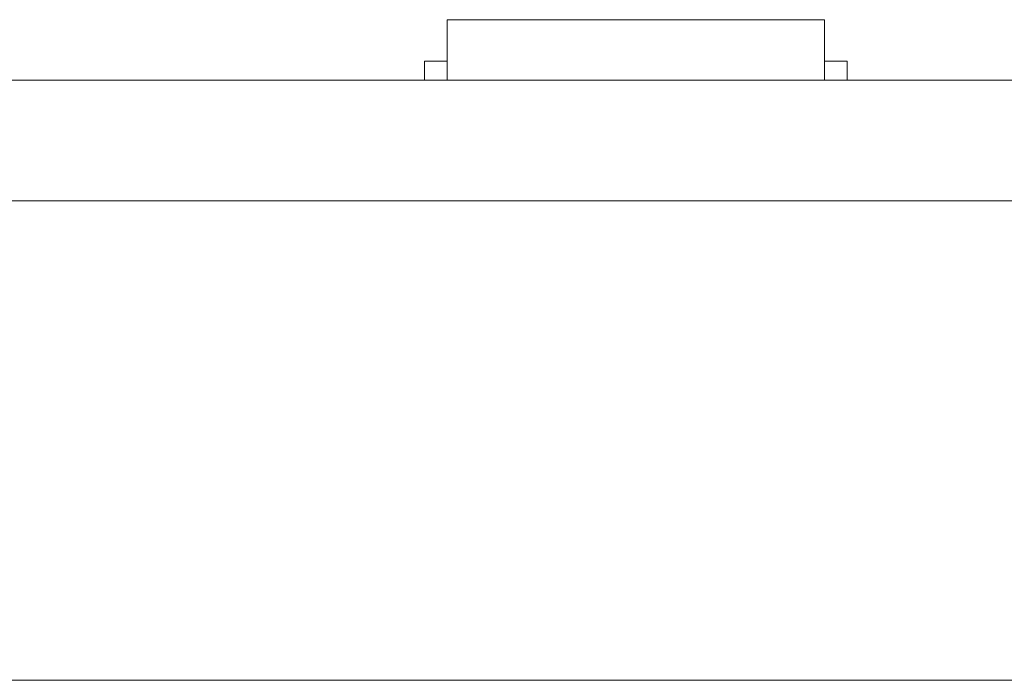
# Model space of a CAD drawing. Header units: inches. Extents: x -30 to 641, y 180 to 601.
# Tile 157 of 234: x 359.25 to 372.29, y 434.52 to 443.27. Entities that reach past the tile are written whole.
import ezdxf

# ---------------------------------------------------------------- set-up
doc = ezdxf.new("R2010")
doc.units = ezdxf.units.IN
doc.header["$MEASUREMENT"] = 0
doc.layers.add('1', color=7, linetype='Continuous')

# ---------------------------------------------------------------- blocks, each defined once
blk = doc.blocks.new('block 13')
at = {"layer": '1', "color": 8, "lineweight": 18, "true_color": 0x808080}
blk.add_lwpolyline([(-18.129, 434.524), (554.57, 434.524)], dxfattribs=at)
blk = doc.blocks.new('block 2067')
at = {"layer": '1', "color": 155, "lineweight": 18, "true_color": 0x4c7299}
blk.add_lwpolyline([(404.953, 442.474), (284.728, 442.474)], dxfattribs=at)
blk = doc.blocks.new('block 2126')
at = {"layer": '1', "color": 155, "lineweight": 18, "true_color": 0x4c7299}
blk.add_lwpolyline([(364.906, 443.274), (369.906, 443.274)], dxfattribs=at)
blk = doc.blocks.new('block 2127')
at = {"layer": '1', "color": 155, "lineweight": 18, "true_color": 0x4c7299}
blk.add_lwpolyline([(370.206, 442.724), (369.906, 442.724)], dxfattribs=at)
blk = doc.blocks.new('block 2128')
at = {"layer": '1', "color": 155, "lineweight": 18, "true_color": 0x4c7299}
blk.add_lwpolyline([(364.606, 442.724), (364.906, 442.724)], dxfattribs=at)
blk = doc.blocks.new('block 2311')
at = {"layer": '1', "color": 155, "lineweight": 18, "true_color": 0x4c7299}
blk.add_lwpolyline([(404.953, 440.874), (284.728, 440.874)], dxfattribs=at)
blk = doc.blocks.new('block 2363')
at = {"layer": '1', "color": 155, "lineweight": 18, "true_color": 0x4c7299}
blk.add_lwpolyline([(369.906, 443.274), (369.906, 442.474)], dxfattribs=at)
blk = doc.blocks.new('block 2364')
at = {"layer": '1', "color": 155, "lineweight": 18, "true_color": 0x4c7299}
blk.add_lwpolyline([(364.906, 443.274), (364.906, 442.474)], dxfattribs=at)
blk = doc.blocks.new('block 2365')
at = {"layer": '1', "color": 155, "lineweight": 18, "true_color": 0x4c7299}
blk.add_lwpolyline([(364.606, 442.724), (364.606, 442.474)], dxfattribs=at)
blk = doc.blocks.new('block 2366')
at = {"layer": '1', "color": 155, "lineweight": 18, "true_color": 0x4c7299}
blk.add_lwpolyline([(370.206, 442.724), (370.206, 442.474)], dxfattribs=at)
blk = doc.blocks.new('block 2487')
at = {"layer": '1', "color": 18, "lineweight": 13, "true_color": 0x4c0000}
blk.add_lwpolyline([(404.953, 442.474), (284.728, 442.474)], dxfattribs=at)
blk = doc.blocks.new('block 2495')
at = {"layer": '1', "color": 18, "lineweight": 13, "true_color": 0x4c0000}
blk.add_lwpolyline([(369.989, 442.474), (366.929, 442.474)], dxfattribs=at)
blk = doc.blocks.new('block 2518')
at = {"layer": '1', "color": 18, "lineweight": 13, "true_color": 0x4c0000}
blk.add_lwpolyline([(404.953, 442.474), (284.728, 442.474)], dxfattribs=at)
blk = doc.blocks.new('block 2563')
at = {"layer": '1', "color": 18, "lineweight": 13, "true_color": 0x4c0000}
blk.add_lwpolyline([(284.728, 442.474), (393.615, 442.474)], dxfattribs=at)
blk = doc.blocks.new('block 2574')
at = {"layer": '1', "color": 18, "lineweight": 13, "true_color": 0x4c0000}
blk.add_lwpolyline([(369.989, 442.474), (366.929, 442.474)], dxfattribs=at)
blk = doc.blocks.new('block 2575')
at = {"layer": '1', "color": 18, "lineweight": 13, "true_color": 0x4c0000}
blk.add_lwpolyline([(363.929, 442.474), (364.329, 442.474)], dxfattribs=at)
blk = doc.blocks.new('block 2616')
at = {"layer": '1', "color": 18, "lineweight": 13, "true_color": 0x4c0000}
blk.add_lwpolyline([(284.728, 442.474), (393.615, 442.474)], dxfattribs=at)
blk = doc.blocks.new('block 2724')
at = {"layer": '1', "color": 18, "lineweight": 13, "true_color": 0x4c0000}
blk.add_lwpolyline([(369.989, 442.474), (366.929, 442.474)], dxfattribs=at)
blk = doc.blocks.new('block 2726')
at = {"layer": '1', "color": 18, "lineweight": 13, "true_color": 0x4c0000}
blk.add_lwpolyline([(369.989, 442.474), (366.929, 442.474)], dxfattribs=at)
blk = doc.blocks.new('block 2735')
at = {"layer": '1', "color": 18, "lineweight": 13, "true_color": 0x4c0000}
blk.add_lwpolyline([(363.929, 442.474), (364.329, 442.474)], dxfattribs=at)
blk = doc.blocks.new('block 7551')
at = {"layer": '1', "color": 18, "lineweight": 13, "true_color": 0x4c0000}
for points in [[(292.04, 442.474), (329.444, 442.474), (366.849, 442.474), (385.551, 442.474), (390.227, 442.474), (392.565, 442.474), (393.78, 442.474), (397.75, 442.474), (398.763, 442.474), (401.101, 442.474), (475.91, 442.474), (513.314, 442.474), (522.666, 442.474), (527.341, 442.474)], [(523.263, 442.474), (522.332, 442.474), (520.136, 442.474), (517.062, 442.474), (498.359, 442.474), (423.55, 442.474), (414.199, 442.474), (409.523, 442.474), (408.687, 442.474), (406.394, 442.474), (403.321, 442.474), (398.645, 442.474), (389.294, 442.474), (351.889, 442.474), (314.485, 442.474), (295.782, 442.474)]]:
    blk.add_lwpolyline(points, dxfattribs=at)
blk = doc.blocks.new('block 7648')
at = {"layer": '1', "color": 18, "lineweight": 13, "true_color": 0x4c0000}
blk.add_open_spline([(362.739, 442.474), (362.743, 442.474), (362.749, 442.474), (362.749, 442.474), (362.749, 442.474), (362.758, 442.474), (362.758, 442.474), (362.758, 442.474), (362.768, 442.474), (362.768, 442.474), (362.768, 442.474), (362.781, 442.474), (362.781, 442.474), (362.781, 442.474), (362.796, 442.474), (362.796, 442.474), (362.796, 442.474), (362.813, 442.474), (362.813, 442.474), (362.813, 442.474), (362.831, 442.474), (362.831, 442.474), (362.831, 442.474), (362.85, 442.474), (362.85, 442.474), (362.85, 442.474), (362.871, 442.474), (362.871, 442.474), (362.871, 442.474), (362.892, 442.474), (362.892, 442.474), (362.892, 442.474), (362.915, 442.474), (362.915, 442.474), (362.915, 442.474), (362.939, 442.474), (362.939, 442.474), (362.939, 442.474), (362.989, 442.474), (362.989, 442.474), (362.989, 442.474), (363.039, 442.474), (363.039, 442.474), (363.039, 442.474), (363.063, 442.474), (363.063, 442.474), (363.063, 442.474), (363.085, 442.474), (363.085, 442.474), (363.085, 442.474), (363.107, 442.474), (363.107, 442.474), (363.107, 442.474), (363.127, 442.474), (363.127, 442.474), (363.127, 442.474), (363.147, 442.474), (363.147, 442.474), (363.147, 442.474), (363.165, 442.474), (363.165, 442.474), (363.165, 442.474), (363.182, 442.474), (363.182, 442.474), (363.182, 442.474), (363.197, 442.474), (363.197, 442.474), (363.197, 442.474), (363.21, 442.474), (363.21, 442.474), (363.21, 442.474), (363.22, 442.474), (363.22, 442.474), (363.22, 442.474), (363.228, 442.474), (363.228, 442.474), (363.228, 442.474), (363.234, 442.474), (363.234, 442.474), (363.234, 442.474), (363.228, 442.474), (363.228, 442.474), (363.228, 442.474), (363.22, 442.474), (363.22, 442.474), (363.22, 442.474), (363.21, 442.474), (363.21, 442.474), (363.21, 442.474), (363.197, 442.474), (363.197, 442.474), (363.197, 442.474), (363.182, 442.474), (363.182, 442.474), (363.182, 442.474), (363.165, 442.474), (363.165, 442.474), (363.165, 442.474), (363.147, 442.474), (363.147, 442.474), (363.147, 442.474), (363.127, 442.474), (363.127, 442.474), (363.127, 442.474), (363.107, 442.474), (363.107, 442.474), (363.107, 442.474), (363.085, 442.474), (363.085, 442.474), (363.085, 442.474), (363.063, 442.474), (363.063, 442.474), (363.063, 442.474), (363.039, 442.474), (363.039, 442.474), (363.039, 442.474), (362.989, 442.474), (362.989, 442.474), (362.989, 442.474), (362.939, 442.474), (362.939, 442.474), (362.939, 442.474), (362.915, 442.474), (362.915, 442.474), (362.915, 442.474), (362.892, 442.474), (362.892, 442.474), (362.892, 442.474), (362.871, 442.474), (362.871, 442.474), (362.871, 442.474), (362.85, 442.474), (362.85, 442.474), (362.85, 442.474), (362.831, 442.474), (362.831, 442.474), (362.831, 442.474), (362.813, 442.474), (362.813, 442.474), (362.813, 442.474), (362.796, 442.474), (362.796, 442.474), (362.796, 442.474), (362.781, 442.474), (362.781, 442.474), (362.781, 442.474), (362.768, 442.474), (362.768, 442.474), (362.768, 442.474), (362.758, 442.474), (362.758, 442.474), (362.758, 442.474), (362.749, 442.474), (362.749, 442.474), (362.749, 442.474), (362.743, 442.474), (362.743, 442.474)], degree=3, knots=[0, 0, 0, 0, 1, 1, 1, 2, 2, 2, 3, 3, 3, 4, 4, 4, 5, 5, 5, 6, 6, 6, 7, 7, 7, 8, 8, 8, 9, 9, 9, 10, 10, 10, 11, 11, 11, 12, 12, 12, 13, 13, 13, 14, 14, 14, 15, 15, 15, 16, 16, 16, 17, 17, 17, 18, 18, 18, 19, 19, 19, 20, 20, 20, 21, 21, 21, 22, 22, 22, 23, 23, 23, 24, 24, 24, 25, 25, 25, 26, 26, 26, 27, 27, 27, 28, 28, 28, 29, 29, 29, 30, 30, 30, 31, 31, 31, 32, 32, 32, 33, 33, 33, 34, 34, 34, 35, 35, 35, 36, 36, 36, 37, 37, 37, 38, 38, 38, 39, 39, 39, 40, 40, 40, 41, 41, 41, 42, 42, 42, 43, 43, 43, 44, 44, 44, 45, 45, 45, 46, 46, 46, 47, 47, 47, 48, 48, 48, 49, 49, 49, 50, 50, 50, 51, 51, 51, 52, 52, 52, 52], dxfattribs=at)
blk = doc.blocks.new('block 7649')
at = {"layer": '1', "color": 18, "lineweight": 13, "true_color": 0x4c0000}
blk.add_open_spline([(371.539, 442.474), (371.543, 442.474), (371.549, 442.474), (371.549, 442.474), (371.549, 442.474), (371.558, 442.474), (371.558, 442.474), (371.558, 442.474), (371.568, 442.474), (371.568, 442.474), (371.568, 442.474), (371.581, 442.474), (371.581, 442.474), (371.581, 442.474), (371.596, 442.474), (371.596, 442.474), (371.596, 442.474), (371.613, 442.474), (371.613, 442.474), (371.613, 442.474), (371.631, 442.474), (371.631, 442.474), (371.631, 442.474), (371.65, 442.474), (371.65, 442.474), (371.65, 442.474), (371.671, 442.474), (371.671, 442.474), (371.671, 442.474), (371.692, 442.474), (371.692, 442.474), (371.692, 442.474), (371.715, 442.474), (371.715, 442.474), (371.715, 442.474), (371.739, 442.474), (371.739, 442.474), (371.739, 442.474), (371.789, 442.474), (371.789, 442.474), (371.789, 442.474), (371.839, 442.474), (371.839, 442.474), (371.839, 442.474), (371.863, 442.474), (371.863, 442.474), (371.863, 442.474), (371.885, 442.474), (371.885, 442.474), (371.885, 442.474), (371.907, 442.474), (371.907, 442.474), (371.907, 442.474), (371.927, 442.474), (371.927, 442.474), (371.927, 442.474), (371.947, 442.474), (371.947, 442.474), (371.947, 442.474), (371.965, 442.474), (371.965, 442.474), (371.965, 442.474), (371.982, 442.474), (371.982, 442.474), (371.982, 442.474), (371.997, 442.474), (371.997, 442.474), (371.997, 442.474), (372.01, 442.474), (372.01, 442.474), (372.01, 442.474), (372.02, 442.474), (372.02, 442.474), (372.02, 442.474), (372.028, 442.474), (372.028, 442.474), (372.028, 442.474), (372.034, 442.474), (372.034, 442.474), (372.034, 442.474), (372.028, 442.474), (372.028, 442.474), (372.028, 442.474), (372.02, 442.474), (372.02, 442.474), (372.02, 442.474), (372.01, 442.474), (372.01, 442.474), (372.01, 442.474), (371.997, 442.474), (371.997, 442.474), (371.997, 442.474), (371.982, 442.474), (371.982, 442.474), (371.982, 442.474), (371.965, 442.474), (371.965, 442.474), (371.965, 442.474), (371.947, 442.474), (371.947, 442.474), (371.947, 442.474), (371.927, 442.474), (371.927, 442.474), (371.927, 442.474), (371.907, 442.474), (371.907, 442.474), (371.907, 442.474), (371.885, 442.474), (371.885, 442.474), (371.885, 442.474), (371.863, 442.474), (371.863, 442.474), (371.863, 442.474), (371.839, 442.474), (371.839, 442.474), (371.839, 442.474), (371.789, 442.474), (371.789, 442.474), (371.789, 442.474), (371.739, 442.474), (371.739, 442.474), (371.739, 442.474), (371.715, 442.474), (371.715, 442.474), (371.715, 442.474), (371.692, 442.474), (371.692, 442.474), (371.692, 442.474), (371.671, 442.474), (371.671, 442.474), (371.671, 442.474), (371.65, 442.474), (371.65, 442.474), (371.65, 442.474), (371.631, 442.474), (371.631, 442.474), (371.631, 442.474), (371.613, 442.474), (371.613, 442.474), (371.613, 442.474), (371.596, 442.474), (371.596, 442.474), (371.596, 442.474), (371.581, 442.474), (371.581, 442.474), (371.581, 442.474), (371.568, 442.474), (371.568, 442.474), (371.568, 442.474), (371.558, 442.474), (371.558, 442.474), (371.558, 442.474), (371.549, 442.474), (371.549, 442.474), (371.549, 442.474), (371.543, 442.474), (371.543, 442.474)], degree=3, knots=[0, 0, 0, 0, 1, 1, 1, 2, 2, 2, 3, 3, 3, 4, 4, 4, 5, 5, 5, 6, 6, 6, 7, 7, 7, 8, 8, 8, 9, 9, 9, 10, 10, 10, 11, 11, 11, 12, 12, 12, 13, 13, 13, 14, 14, 14, 15, 15, 15, 16, 16, 16, 17, 17, 17, 18, 18, 18, 19, 19, 19, 20, 20, 20, 21, 21, 21, 22, 22, 22, 23, 23, 23, 24, 24, 24, 25, 25, 25, 26, 26, 26, 27, 27, 27, 28, 28, 28, 29, 29, 29, 30, 30, 30, 31, 31, 31, 32, 32, 32, 33, 33, 33, 34, 34, 34, 35, 35, 35, 36, 36, 36, 37, 37, 37, 38, 38, 38, 39, 39, 39, 40, 40, 40, 41, 41, 41, 42, 42, 42, 43, 43, 43, 44, 44, 44, 45, 45, 45, 46, 46, 46, 47, 47, 47, 48, 48, 48, 49, 49, 49, 50, 50, 50, 51, 51, 51, 52, 52, 52, 52], dxfattribs=at)
blk = doc.blocks.new('block 7650')
at = {"layer": '1', "color": 18, "lineweight": 13, "true_color": 0x4c0000}
blk.add_open_spline([(370.289, 442.474), (370.112, 442.474), (369.935, 442.474), (369.759, 442.474), (369.723, 442.474), (369.687, 442.474), (369.651, 442.474), (368.744, 442.474), (367.836, 442.474), (366.929, 442.474), (366.832, 442.474), (366.735, 442.474), (366.639, 442.474), (366.735, 442.474), (366.832, 442.474), (366.929, 442.474), (367.836, 442.474), (368.744, 442.474), (369.651, 442.474), (369.687, 442.474), (369.723, 442.474), (369.759, 442.474), (369.935, 442.474), (370.112, 442.474), (370.289, 442.474), (370.089, 442.474), (369.889, 442.474), (369.689, 442.474), (369.889, 442.474), (370.089, 442.474), (370.289, 442.474)], degree=3, knots=[0, 0, 0, 0, 1, 1, 1, 2, 2, 2, 3, 3, 3, 4, 4, 4, 5, 5, 5, 6, 6, 6, 7, 7, 7, 8, 8, 8, 9, 9, 9, 10, 10, 10, 10], dxfattribs=at)
blk = doc.blocks.new('block 7651')
at = {"layer": '1', "color": 18, "lineweight": 13, "true_color": 0x4c0000}
blk.add_open_spline([(370.289, 442.474), (370.112, 442.474), (369.935, 442.474), (369.759, 442.474), (369.723, 442.474), (369.687, 442.474), (369.651, 442.474), (368.744, 442.474), (367.836, 442.474), (366.929, 442.474), (366.832, 442.474), (366.735, 442.474), (366.639, 442.474), (366.735, 442.474), (366.832, 442.474), (366.929, 442.474), (367.836, 442.474), (368.744, 442.474), (369.651, 442.474), (369.687, 442.474), (369.723, 442.474), (369.759, 442.474), (369.935, 442.474), (370.112, 442.474), (370.289, 442.474), (370.089, 442.474), (369.889, 442.474), (369.689, 442.474), (369.889, 442.474), (370.089, 442.474), (370.289, 442.474)], degree=3, knots=[0, 0, 0, 0, 1, 1, 1, 2, 2, 2, 3, 3, 3, 4, 4, 4, 5, 5, 5, 6, 6, 6, 7, 7, 7, 8, 8, 8, 9, 9, 9, 10, 10, 10, 10], dxfattribs=at)
blk = doc.blocks.new('block 7652')
at = {"layer": '1', "color": 18, "lineweight": 13, "true_color": 0x4c0000}
blk.add_open_spline([(365.849, 442.474), (365.946, 442.474), (366.042, 442.474), (366.139, 442.474), (366.042, 442.474), (365.946, 442.474), (365.849, 442.474), (365.608, 442.474), (365.367, 442.474), (365.126, 442.474), (365.091, 442.474), (365.055, 442.474), (365.019, 442.474), (364.842, 442.474), (364.666, 442.474), (364.489, 442.474), (364.689, 442.474), (364.889, 442.474), (365.089, 442.474), (364.889, 442.474), (364.689, 442.474), (364.489, 442.474), (364.666, 442.474), (364.842, 442.474), (365.019, 442.474), (365.055, 442.474), (365.091, 442.474), (365.126, 442.474), (365.367, 442.474), (365.608, 442.474), (365.849, 442.474)], degree=3, knots=[0, 0, 0, 0, 1, 1, 1, 2, 2, 2, 3, 3, 3, 4, 4, 4, 5, 5, 5, 6, 6, 6, 7, 7, 7, 8, 8, 8, 9, 9, 9, 10, 10, 10, 10], dxfattribs=at)
blk = doc.blocks.new('block 7653')
at = {"layer": '1', "color": 18, "lineweight": 13, "true_color": 0x4c0000}
blk.add_open_spline([(365.849, 442.474), (365.946, 442.474), (366.042, 442.474), (366.139, 442.474), (366.042, 442.474), (365.946, 442.474), (365.849, 442.474), (365.608, 442.474), (365.367, 442.474), (365.126, 442.474), (365.091, 442.474), (365.055, 442.474), (365.019, 442.474), (364.842, 442.474), (364.666, 442.474), (364.489, 442.474), (364.689, 442.474), (364.889, 442.474), (365.089, 442.474), (364.889, 442.474), (364.689, 442.474), (364.489, 442.474), (364.666, 442.474), (364.842, 442.474), (365.019, 442.474), (365.055, 442.474), (365.091, 442.474), (365.126, 442.474), (365.367, 442.474), (365.608, 442.474), (365.849, 442.474)], degree=3, knots=[0, 0, 0, 0, 1, 1, 1, 2, 2, 2, 3, 3, 3, 4, 4, 4, 5, 5, 5, 6, 6, 6, 7, 7, 7, 8, 8, 8, 9, 9, 9, 10, 10, 10, 10], dxfattribs=at)
blk = doc.blocks.new('block 7787')
at = {"layer": '1', "color": 252, "lineweight": 13, "true_color": 0x848484}
blk.add_open_spline([(359.872, 442.474), (359.877, 442.474), (359.883, 442.474), (359.883, 442.474), (359.883, 442.474), (359.891, 442.474), (359.891, 442.474), (359.891, 442.474), (359.901, 442.474), (359.901, 442.474), (359.901, 442.474), (359.914, 442.474), (359.914, 442.474), (359.914, 442.474), (359.929, 442.474), (359.929, 442.474), (359.929, 442.474), (359.946, 442.474), (359.946, 442.474), (359.946, 442.474), (359.964, 442.474), (359.964, 442.474), (359.964, 442.474), (359.984, 442.474), (359.984, 442.474), (359.984, 442.474), (360.004, 442.474), (360.004, 442.474), (360.004, 442.474), (360.026, 442.474), (360.026, 442.474), (360.026, 442.474), (360.048, 442.474), (360.048, 442.474), (360.048, 442.474), (360.072, 442.474), (360.072, 442.474), (360.072, 442.474), (360.122, 442.474), (360.122, 442.474), (360.122, 442.474), (360.172, 442.474), (360.172, 442.474), (360.172, 442.474), (360.196, 442.474), (360.196, 442.474), (360.196, 442.474), (360.219, 442.474), (360.219, 442.474), (360.219, 442.474), (360.24, 442.474), (360.24, 442.474), (360.24, 442.474), (360.261, 442.474), (360.261, 442.474), (360.261, 442.474), (360.28, 442.474), (360.28, 442.474), (360.28, 442.474), (360.298, 442.474), (360.298, 442.474), (360.298, 442.474), (360.315, 442.474), (360.315, 442.474), (360.315, 442.474), (360.33, 442.474), (360.33, 442.474), (360.33, 442.474), (360.343, 442.474), (360.343, 442.474), (360.343, 442.474), (360.353, 442.474), (360.353, 442.474), (360.353, 442.474), (360.362, 442.474), (360.362, 442.474), (360.362, 442.474), (360.368, 442.474), (360.368, 442.474), (360.368, 442.474), (360.362, 442.474), (360.362, 442.474), (360.362, 442.474), (360.353, 442.474), (360.353, 442.474), (360.353, 442.474), (360.343, 442.474), (360.343, 442.474), (360.343, 442.474), (360.33, 442.474), (360.33, 442.474), (360.33, 442.474), (360.315, 442.474), (360.315, 442.474), (360.315, 442.474), (360.298, 442.474), (360.298, 442.474), (360.298, 442.474), (360.28, 442.474), (360.28, 442.474), (360.28, 442.474), (360.261, 442.474), (360.261, 442.474), (360.261, 442.474), (360.24, 442.474), (360.24, 442.474), (360.24, 442.474), (360.219, 442.474), (360.219, 442.474), (360.219, 442.474), (360.196, 442.474), (360.196, 442.474), (360.196, 442.474), (360.172, 442.474), (360.172, 442.474), (360.172, 442.474), (360.122, 442.474), (360.122, 442.474), (360.122, 442.474), (360.072, 442.474), (360.072, 442.474), (360.072, 442.474), (360.048, 442.474), (360.048, 442.474), (360.048, 442.474), (360.026, 442.474), (360.026, 442.474), (360.026, 442.474), (360.004, 442.474), (360.004, 442.474), (360.004, 442.474), (359.984, 442.474), (359.984, 442.474), (359.984, 442.474), (359.964, 442.474), (359.964, 442.474), (359.964, 442.474), (359.946, 442.474), (359.946, 442.474), (359.946, 442.474), (359.929, 442.474), (359.929, 442.474), (359.929, 442.474), (359.914, 442.474), (359.914, 442.474), (359.914, 442.474), (359.901, 442.474), (359.901, 442.474), (359.901, 442.474), (359.891, 442.474), (359.891, 442.474), (359.891, 442.474), (359.883, 442.474), (359.883, 442.474), (359.883, 442.474), (359.877, 442.474), (359.877, 442.474)], degree=3, knots=[0, 0, 0, 0, 1, 1, 1, 2, 2, 2, 3, 3, 3, 4, 4, 4, 5, 5, 5, 6, 6, 6, 7, 7, 7, 8, 8, 8, 9, 9, 9, 10, 10, 10, 11, 11, 11, 12, 12, 12, 13, 13, 13, 14, 14, 14, 15, 15, 15, 16, 16, 16, 17, 17, 17, 18, 18, 18, 19, 19, 19, 20, 20, 20, 21, 21, 21, 22, 22, 22, 23, 23, 23, 24, 24, 24, 25, 25, 25, 26, 26, 26, 27, 27, 27, 28, 28, 28, 29, 29, 29, 30, 30, 30, 31, 31, 31, 32, 32, 32, 33, 33, 33, 34, 34, 34, 35, 35, 35, 36, 36, 36, 37, 37, 37, 38, 38, 38, 39, 39, 39, 40, 40, 40, 41, 41, 41, 42, 42, 42, 43, 43, 43, 44, 44, 44, 45, 45, 45, 46, 46, 46, 47, 47, 47, 48, 48, 48, 49, 49, 49, 50, 50, 50, 51, 51, 51, 52, 52, 52, 52], dxfattribs=at)
blk = doc.blocks.new('block 8135')
at = {"layer": '1', "color": 18, "lineweight": 13, "true_color": 0x4c0000}
blk.add_open_spline([(365.849, 442.474), (365.946, 442.474), (366.042, 442.474), (366.139, 442.474), (366.042, 442.474), (365.946, 442.474), (365.849, 442.474), (365.608, 442.474), (365.367, 442.474), (365.126, 442.474), (365.091, 442.474), (365.055, 442.474), (365.019, 442.474), (364.842, 442.474), (364.666, 442.474), (364.489, 442.474), (364.689, 442.474), (364.889, 442.474), (365.089, 442.474), (364.889, 442.474), (364.689, 442.474), (364.489, 442.474), (364.666, 442.474), (364.842, 442.474), (365.019, 442.474), (365.055, 442.474), (365.091, 442.474), (365.126, 442.474), (365.367, 442.474), (365.608, 442.474), (365.849, 442.474)], degree=3, knots=[0, 0, 0, 0, 1, 1, 1, 2, 2, 2, 3, 3, 3, 4, 4, 4, 5, 5, 5, 6, 6, 6, 7, 7, 7, 8, 8, 8, 9, 9, 9, 10, 10, 10, 10], dxfattribs=at)
blk = doc.blocks.new('block 8139')
at = {"layer": '1', "color": 18, "lineweight": 13, "true_color": 0x4c0000}
blk.add_open_spline([(362.739, 442.474), (362.743, 442.474), (362.749, 442.474), (362.749, 442.474), (362.749, 442.474), (362.758, 442.474), (362.758, 442.474), (362.758, 442.474), (362.768, 442.474), (362.768, 442.474), (362.768, 442.474), (362.781, 442.474), (362.781, 442.474), (362.781, 442.474), (362.796, 442.474), (362.796, 442.474), (362.796, 442.474), (362.813, 442.474), (362.813, 442.474), (362.813, 442.474), (362.831, 442.474), (362.831, 442.474), (362.831, 442.474), (362.85, 442.474), (362.85, 442.474), (362.85, 442.474), (362.871, 442.474), (362.871, 442.474), (362.871, 442.474), (362.892, 442.474), (362.892, 442.474), (362.892, 442.474), (362.915, 442.474), (362.915, 442.474), (362.915, 442.474), (362.939, 442.474), (362.939, 442.474), (362.939, 442.474), (362.989, 442.474), (362.989, 442.474), (362.989, 442.474), (363.039, 442.474), (363.039, 442.474), (363.039, 442.474), (363.063, 442.474), (363.063, 442.474), (363.063, 442.474), (363.085, 442.474), (363.085, 442.474), (363.085, 442.474), (363.107, 442.474), (363.107, 442.474), (363.107, 442.474), (363.127, 442.474), (363.127, 442.474), (363.127, 442.474), (363.147, 442.474), (363.147, 442.474), (363.147, 442.474), (363.165, 442.474), (363.165, 442.474), (363.165, 442.474), (363.182, 442.474), (363.182, 442.474), (363.182, 442.474), (363.197, 442.474), (363.197, 442.474), (363.197, 442.474), (363.21, 442.474), (363.21, 442.474), (363.21, 442.474), (363.22, 442.474), (363.22, 442.474), (363.22, 442.474), (363.228, 442.474), (363.228, 442.474), (363.228, 442.474), (363.234, 442.474), (363.234, 442.474), (363.234, 442.474), (363.228, 442.474), (363.228, 442.474), (363.228, 442.474), (363.22, 442.474), (363.22, 442.474), (363.22, 442.474), (363.21, 442.474), (363.21, 442.474), (363.21, 442.474), (363.197, 442.474), (363.197, 442.474), (363.197, 442.474), (363.182, 442.474), (363.182, 442.474), (363.182, 442.474), (363.165, 442.474), (363.165, 442.474), (363.165, 442.474), (363.147, 442.474), (363.147, 442.474), (363.147, 442.474), (363.127, 442.474), (363.127, 442.474), (363.127, 442.474), (363.107, 442.474), (363.107, 442.474), (363.107, 442.474), (363.085, 442.474), (363.085, 442.474), (363.085, 442.474), (363.063, 442.474), (363.063, 442.474), (363.063, 442.474), (363.039, 442.474), (363.039, 442.474), (363.039, 442.474), (362.989, 442.474), (362.989, 442.474), (362.989, 442.474), (362.939, 442.474), (362.939, 442.474), (362.939, 442.474), (362.915, 442.474), (362.915, 442.474), (362.915, 442.474), (362.892, 442.474), (362.892, 442.474), (362.892, 442.474), (362.871, 442.474), (362.871, 442.474), (362.871, 442.474), (362.85, 442.474), (362.85, 442.474), (362.85, 442.474), (362.831, 442.474), (362.831, 442.474), (362.831, 442.474), (362.813, 442.474), (362.813, 442.474), (362.813, 442.474), (362.796, 442.474), (362.796, 442.474), (362.796, 442.474), (362.781, 442.474), (362.781, 442.474), (362.781, 442.474), (362.768, 442.474), (362.768, 442.474), (362.768, 442.474), (362.758, 442.474), (362.758, 442.474), (362.758, 442.474), (362.749, 442.474), (362.749, 442.474), (362.749, 442.474), (362.743, 442.474), (362.743, 442.474)], degree=3, knots=[0, 0, 0, 0, 1, 1, 1, 2, 2, 2, 3, 3, 3, 4, 4, 4, 5, 5, 5, 6, 6, 6, 7, 7, 7, 8, 8, 8, 9, 9, 9, 10, 10, 10, 11, 11, 11, 12, 12, 12, 13, 13, 13, 14, 14, 14, 15, 15, 15, 16, 16, 16, 17, 17, 17, 18, 18, 18, 19, 19, 19, 20, 20, 20, 21, 21, 21, 22, 22, 22, 23, 23, 23, 24, 24, 24, 25, 25, 25, 26, 26, 26, 27, 27, 27, 28, 28, 28, 29, 29, 29, 30, 30, 30, 31, 31, 31, 32, 32, 32, 33, 33, 33, 34, 34, 34, 35, 35, 35, 36, 36, 36, 37, 37, 37, 38, 38, 38, 39, 39, 39, 40, 40, 40, 41, 41, 41, 42, 42, 42, 43, 43, 43, 44, 44, 44, 45, 45, 45, 46, 46, 46, 47, 47, 47, 48, 48, 48, 49, 49, 49, 50, 50, 50, 51, 51, 51, 52, 52, 52, 52], dxfattribs=at)
blk = doc.blocks.new('block 8147')
at = {"layer": '1', "color": 18, "lineweight": 13, "true_color": 0x4c0000}
blk.add_open_spline([(365.849, 442.474), (365.946, 442.474), (366.042, 442.474), (366.139, 442.474), (366.042, 442.474), (365.946, 442.474), (365.849, 442.474), (365.608, 442.474), (365.367, 442.474), (365.126, 442.474), (365.091, 442.474), (365.055, 442.474), (365.019, 442.474), (364.842, 442.474), (364.666, 442.474), (364.489, 442.474), (364.689, 442.474), (364.889, 442.474), (365.089, 442.474), (364.889, 442.474), (364.689, 442.474), (364.489, 442.474), (364.666, 442.474), (364.842, 442.474), (365.019, 442.474), (365.055, 442.474), (365.091, 442.474), (365.126, 442.474), (365.367, 442.474), (365.608, 442.474), (365.849, 442.474)], degree=3, knots=[0, 0, 0, 0, 1, 1, 1, 2, 2, 2, 3, 3, 3, 4, 4, 4, 5, 5, 5, 6, 6, 6, 7, 7, 7, 8, 8, 8, 9, 9, 9, 10, 10, 10, 10], dxfattribs=at)
blk = doc.blocks.new('block 8157')
at = {"layer": '1', "color": 18, "lineweight": 13, "true_color": 0x4c0000}
blk.add_open_spline([(370.289, 442.474), (370.112, 442.474), (369.935, 442.474), (369.759, 442.474), (369.723, 442.474), (369.687, 442.474), (369.651, 442.474), (368.744, 442.474), (367.836, 442.474), (366.929, 442.474), (366.832, 442.474), (366.735, 442.474), (366.639, 442.474), (366.735, 442.474), (366.832, 442.474), (366.929, 442.474), (367.836, 442.474), (368.744, 442.474), (369.651, 442.474), (369.687, 442.474), (369.723, 442.474), (369.759, 442.474), (369.935, 442.474), (370.112, 442.474), (370.289, 442.474), (370.089, 442.474), (369.889, 442.474), (369.689, 442.474), (369.889, 442.474), (370.089, 442.474), (370.289, 442.474)], degree=3, knots=[0, 0, 0, 0, 1, 1, 1, 2, 2, 2, 3, 3, 3, 4, 4, 4, 5, 5, 5, 6, 6, 6, 7, 7, 7, 8, 8, 8, 9, 9, 9, 10, 10, 10, 10], dxfattribs=at)
blk = doc.blocks.new('block 8168')
at = {"layer": '1', "color": 18, "lineweight": 13, "true_color": 0x4c0000}
blk.add_open_spline([(370.289, 442.474), (370.112, 442.474), (369.935, 442.474), (369.759, 442.474), (369.723, 442.474), (369.687, 442.474), (369.651, 442.474), (368.744, 442.474), (367.836, 442.474), (366.929, 442.474), (366.832, 442.474), (366.735, 442.474), (366.639, 442.474), (366.735, 442.474), (366.832, 442.474), (366.929, 442.474), (367.836, 442.474), (368.744, 442.474), (369.651, 442.474), (369.687, 442.474), (369.723, 442.474), (369.759, 442.474), (369.935, 442.474), (370.112, 442.474), (370.289, 442.474), (370.089, 442.474), (369.889, 442.474), (369.689, 442.474), (369.889, 442.474), (370.089, 442.474), (370.289, 442.474)], degree=3, knots=[0, 0, 0, 0, 1, 1, 1, 2, 2, 2, 3, 3, 3, 4, 4, 4, 5, 5, 5, 6, 6, 6, 7, 7, 7, 8, 8, 8, 9, 9, 9, 10, 10, 10, 10], dxfattribs=at)
blk = doc.blocks.new('block 8177')
at = {"layer": '1', "color": 18, "lineweight": 13, "true_color": 0x4c0000}
blk.add_open_spline([(371.539, 442.474), (371.543, 442.474), (371.549, 442.474), (371.549, 442.474), (371.549, 442.474), (371.558, 442.474), (371.558, 442.474), (371.558, 442.474), (371.568, 442.474), (371.568, 442.474), (371.568, 442.474), (371.581, 442.474), (371.581, 442.474), (371.581, 442.474), (371.596, 442.474), (371.596, 442.474), (371.596, 442.474), (371.613, 442.474), (371.613, 442.474), (371.613, 442.474), (371.631, 442.474), (371.631, 442.474), (371.631, 442.474), (371.65, 442.474), (371.65, 442.474), (371.65, 442.474), (371.671, 442.474), (371.671, 442.474), (371.671, 442.474), (371.692, 442.474), (371.692, 442.474), (371.692, 442.474), (371.715, 442.474), (371.715, 442.474), (371.715, 442.474), (371.739, 442.474), (371.739, 442.474), (371.739, 442.474), (371.789, 442.474), (371.789, 442.474), (371.789, 442.474), (371.839, 442.474), (371.839, 442.474), (371.839, 442.474), (371.863, 442.474), (371.863, 442.474), (371.863, 442.474), (371.885, 442.474), (371.885, 442.474), (371.885, 442.474), (371.907, 442.474), (371.907, 442.474), (371.907, 442.474), (371.927, 442.474), (371.927, 442.474), (371.927, 442.474), (371.947, 442.474), (371.947, 442.474), (371.947, 442.474), (371.965, 442.474), (371.965, 442.474), (371.965, 442.474), (371.982, 442.474), (371.982, 442.474), (371.982, 442.474), (371.997, 442.474), (371.997, 442.474), (371.997, 442.474), (372.01, 442.474), (372.01, 442.474), (372.01, 442.474), (372.02, 442.474), (372.02, 442.474), (372.02, 442.474), (372.028, 442.474), (372.028, 442.474), (372.028, 442.474), (372.034, 442.474), (372.034, 442.474), (372.034, 442.474), (372.028, 442.474), (372.028, 442.474), (372.028, 442.474), (372.02, 442.474), (372.02, 442.474), (372.02, 442.474), (372.01, 442.474), (372.01, 442.474), (372.01, 442.474), (371.997, 442.474), (371.997, 442.474), (371.997, 442.474), (371.982, 442.474), (371.982, 442.474), (371.982, 442.474), (371.965, 442.474), (371.965, 442.474), (371.965, 442.474), (371.947, 442.474), (371.947, 442.474), (371.947, 442.474), (371.927, 442.474), (371.927, 442.474), (371.927, 442.474), (371.907, 442.474), (371.907, 442.474), (371.907, 442.474), (371.885, 442.474), (371.885, 442.474), (371.885, 442.474), (371.863, 442.474), (371.863, 442.474), (371.863, 442.474), (371.839, 442.474), (371.839, 442.474), (371.839, 442.474), (371.789, 442.474), (371.789, 442.474), (371.789, 442.474), (371.739, 442.474), (371.739, 442.474), (371.739, 442.474), (371.715, 442.474), (371.715, 442.474), (371.715, 442.474), (371.692, 442.474), (371.692, 442.474), (371.692, 442.474), (371.671, 442.474), (371.671, 442.474), (371.671, 442.474), (371.65, 442.474), (371.65, 442.474), (371.65, 442.474), (371.631, 442.474), (371.631, 442.474), (371.631, 442.474), (371.613, 442.474), (371.613, 442.474), (371.613, 442.474), (371.596, 442.474), (371.596, 442.474), (371.596, 442.474), (371.581, 442.474), (371.581, 442.474), (371.581, 442.474), (371.568, 442.474), (371.568, 442.474), (371.568, 442.474), (371.558, 442.474), (371.558, 442.474), (371.558, 442.474), (371.549, 442.474), (371.549, 442.474), (371.549, 442.474), (371.543, 442.474), (371.543, 442.474)], degree=3, knots=[0, 0, 0, 0, 1, 1, 1, 2, 2, 2, 3, 3, 3, 4, 4, 4, 5, 5, 5, 6, 6, 6, 7, 7, 7, 8, 8, 8, 9, 9, 9, 10, 10, 10, 11, 11, 11, 12, 12, 12, 13, 13, 13, 14, 14, 14, 15, 15, 15, 16, 16, 16, 17, 17, 17, 18, 18, 18, 19, 19, 19, 20, 20, 20, 21, 21, 21, 22, 22, 22, 23, 23, 23, 24, 24, 24, 25, 25, 25, 26, 26, 26, 27, 27, 27, 28, 28, 28, 29, 29, 29, 30, 30, 30, 31, 31, 31, 32, 32, 32, 33, 33, 33, 34, 34, 34, 35, 35, 35, 36, 36, 36, 37, 37, 37, 38, 38, 38, 39, 39, 39, 40, 40, 40, 41, 41, 41, 42, 42, 42, 43, 43, 43, 44, 44, 44, 45, 45, 45, 46, 46, 46, 47, 47, 47, 48, 48, 48, 49, 49, 49, 50, 50, 50, 51, 51, 51, 52, 52, 52, 52], dxfattribs=at)
blk = doc.blocks.new('block 8238')
at = {"layer": '1', "color": 252, "lineweight": 13, "true_color": 0x848484}
blk.add_open_spline([(359.872, 442.474), (359.877, 442.474), (359.883, 442.474), (359.883, 442.474), (359.883, 442.474), (359.891, 442.474), (359.891, 442.474), (359.891, 442.474), (359.901, 442.474), (359.901, 442.474), (359.901, 442.474), (359.914, 442.474), (359.914, 442.474), (359.914, 442.474), (359.929, 442.474), (359.929, 442.474), (359.929, 442.474), (359.946, 442.474), (359.946, 442.474), (359.946, 442.474), (359.964, 442.474), (359.964, 442.474), (359.964, 442.474), (359.984, 442.474), (359.984, 442.474), (359.984, 442.474), (360.004, 442.474), (360.004, 442.474), (360.004, 442.474), (360.026, 442.474), (360.026, 442.474), (360.026, 442.474), (360.048, 442.474), (360.048, 442.474), (360.048, 442.474), (360.072, 442.474), (360.072, 442.474), (360.072, 442.474), (360.122, 442.474), (360.122, 442.474), (360.122, 442.474), (360.172, 442.474), (360.172, 442.474), (360.172, 442.474), (360.196, 442.474), (360.196, 442.474), (360.196, 442.474), (360.219, 442.474), (360.219, 442.474), (360.219, 442.474), (360.24, 442.474), (360.24, 442.474), (360.24, 442.474), (360.261, 442.474), (360.261, 442.474), (360.261, 442.474), (360.28, 442.474), (360.28, 442.474), (360.28, 442.474), (360.298, 442.474), (360.298, 442.474), (360.298, 442.474), (360.315, 442.474), (360.315, 442.474), (360.315, 442.474), (360.33, 442.474), (360.33, 442.474), (360.33, 442.474), (360.343, 442.474), (360.343, 442.474), (360.343, 442.474), (360.353, 442.474), (360.353, 442.474), (360.353, 442.474), (360.362, 442.474), (360.362, 442.474), (360.362, 442.474), (360.368, 442.474), (360.368, 442.474), (360.368, 442.474), (360.362, 442.474), (360.362, 442.474), (360.362, 442.474), (360.353, 442.474), (360.353, 442.474), (360.353, 442.474), (360.343, 442.474), (360.343, 442.474), (360.343, 442.474), (360.33, 442.474), (360.33, 442.474), (360.33, 442.474), (360.315, 442.474), (360.315, 442.474), (360.315, 442.474), (360.298, 442.474), (360.298, 442.474), (360.298, 442.474), (360.28, 442.474), (360.28, 442.474), (360.28, 442.474), (360.261, 442.474), (360.261, 442.474), (360.261, 442.474), (360.24, 442.474), (360.24, 442.474), (360.24, 442.474), (360.219, 442.474), (360.219, 442.474), (360.219, 442.474), (360.196, 442.474), (360.196, 442.474), (360.196, 442.474), (360.172, 442.474), (360.172, 442.474), (360.172, 442.474), (360.122, 442.474), (360.122, 442.474), (360.122, 442.474), (360.072, 442.474), (360.072, 442.474), (360.072, 442.474), (360.048, 442.474), (360.048, 442.474), (360.048, 442.474), (360.026, 442.474), (360.026, 442.474), (360.026, 442.474), (360.004, 442.474), (360.004, 442.474), (360.004, 442.474), (359.984, 442.474), (359.984, 442.474), (359.984, 442.474), (359.964, 442.474), (359.964, 442.474), (359.964, 442.474), (359.946, 442.474), (359.946, 442.474), (359.946, 442.474), (359.929, 442.474), (359.929, 442.474), (359.929, 442.474), (359.914, 442.474), (359.914, 442.474), (359.914, 442.474), (359.901, 442.474), (359.901, 442.474), (359.901, 442.474), (359.891, 442.474), (359.891, 442.474), (359.891, 442.474), (359.883, 442.474), (359.883, 442.474), (359.883, 442.474), (359.877, 442.474), (359.877, 442.474)], degree=3, knots=[0, 0, 0, 0, 1, 1, 1, 2, 2, 2, 3, 3, 3, 4, 4, 4, 5, 5, 5, 6, 6, 6, 7, 7, 7, 8, 8, 8, 9, 9, 9, 10, 10, 10, 11, 11, 11, 12, 12, 12, 13, 13, 13, 14, 14, 14, 15, 15, 15, 16, 16, 16, 17, 17, 17, 18, 18, 18, 19, 19, 19, 20, 20, 20, 21, 21, 21, 22, 22, 22, 23, 23, 23, 24, 24, 24, 25, 25, 25, 26, 26, 26, 27, 27, 27, 28, 28, 28, 29, 29, 29, 30, 30, 30, 31, 31, 31, 32, 32, 32, 33, 33, 33, 34, 34, 34, 35, 35, 35, 36, 36, 36, 37, 37, 37, 38, 38, 38, 39, 39, 39, 40, 40, 40, 41, 41, 41, 42, 42, 42, 43, 43, 43, 44, 44, 44, 45, 45, 45, 46, 46, 46, 47, 47, 47, 48, 48, 48, 49, 49, 49, 50, 50, 50, 51, 51, 51, 52, 52, 52, 52], dxfattribs=at)

msp = doc.modelspace()

# ---------------------------------------------------------------- block references
at = {"layer": '1'}
for name in ['block 2126', 'block 2364', 'block 2363', 'block 2128', 'block 2365', 'block 2127', 'block 2366', 'block 7551', 'block 2067', 'block 2487', 'block 2518', 'block 2563', 'block 2616', 'block 7787', 'block 8238', 'block 7648', 'block 8139', 'block 2575', 'block 2735', 'block 7652', 'block 7653', 'block 8135', 'block 8147', 'block 7650', 'block 7651', 'block 8157', 'block 8168', 'block 2495', 'block 2574', 'block 2724', 'block 2726', 'block 7649', 'block 8177', 'block 2311', 'block 13']:
    msp.add_blockref(name, (0, 0), dxfattribs=at)

doc.saveas('drawing.dxf')
